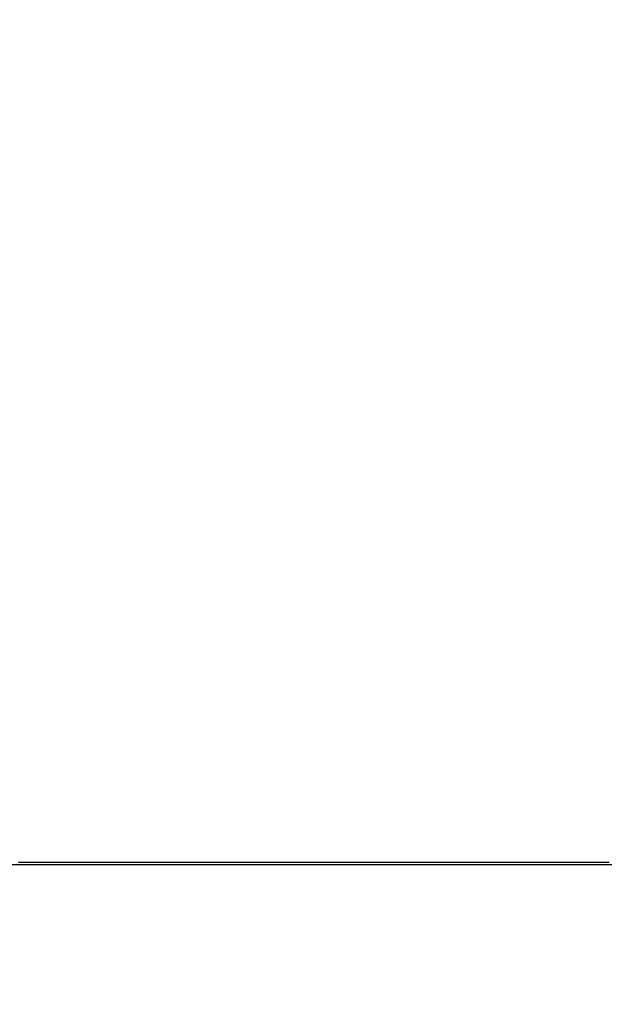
# Paper-space layout 'Inground Anchor' of a CAD drawing. Header units: millimetres. Extents: x 262 to 9484, y 125 to 8141.
# Tile 19 of 53: x 2708 to 2949, y 2876 to 3284. Entities that reach past the tile are written whole.
import ezdxf

# ---------------------------------------------------------------- set-up
doc = ezdxf.new("R2010")
doc.units = ezdxf.units.MM
doc.linetypes.add('PHANTOM', pattern=[12.7, 6.35, -1.27, 1.27, -1.27, 1.27, -1.27])
doc.layers.add('COMPONENT_GEOMETRY', color=7, linetype='Continuous')
doc.styles.add('SLDTEXTSTYLE0', font='TXT', dxfattribs={"width": 0.75})
doc.dimstyles.new('SLDDIMSTYLE0', dxfattribs={"dimtxt": 50, "dimasz": 3.302, "dimexe": 0, "dimexo": 0.0625, "dimgap": 12.5, "dimtad": 0, "dimtih": 1, "dimtoh": 1, "dimdec": 0, "dimrnd": 1e-09, "dimzin": 12, "dimdsep": 46, "dimtxsty": 'SLDTEXTSTYLE0', "dimsah": 1, "dimcen": 0.09, "dimadec": 0, "dimazin": 3, "dimtfac": 1, "dimtdec": 0, "dimtofl": 0, "dimtmove": 0, "dimatfit": 3, "dimfxl": 1, "dimfrac": 2, "dimtolj": 1, "dimtzin": 12, "dimarcsym": 0})

# ---------------------------------------------------------------- blocks, each defined once
blk = doc.blocks.new('_D_17')
at = {"layer": 'COMPONENT_GEOMETRY', "color": 7}
for p, q in [((4570.65, 2933.62), (4570.65, 474.94)), ((719.7, 762.67), (719.7, 474.94)), ((719.7, 478.11), (2571.28, 478.11)), ((4570.65, 478.11), (2719.06, 478.11))]:
    blk.add_line(p, q, dxfattribs=at)
for points in [[(719.7, 478.11), (723, 477.6), (723, 478.62)], [(4570.65, 478.11), (4567.34, 478.62), (4567.34, 477.6)]]:
    blk.add_solid(points, dxfattribs=at)
at = {"layer": 'COMPONENT_GEOMETRY', "color": 7, "insert": (2571.28, 502.88), "char_height": 50, "attachment_point": 1, "style": 'SLDTEXTSTYLE0'}
blk.add_mtext('3851', dxfattribs=at)

psp = doc.layouts.new('Inground Anchor')

# ---------------------------------------------------------------- linework, layer by layer
at = {"color": 7, "linetype": 'Continuous', "lineweight": 25, "flags": 128}
for points in [[(2704.3, 2934.1), (2712.06, 2934.1), (2715.94, 2934.1), (2723.7, 2934.1), (2727.58, 2934.1), (2731.46, 2934.1), (2739.21, 2934.1), (2743.09, 2934.1), (2750.85, 2934.1), (2754.73, 2934.1), (2762.49, 2934.1), (2766.37, 2934.1), (2774.13, 2934.1), (2778.01, 2934.1), (2781.89, 2934.1), (2789.65, 2934.1), (2793.53, 2934.1), (2801.28, 2934.1), (2805.16, 2934.1), (2812.92, 2934.1), (2816.8, 2934.1), (2824.56, 2934.1), (2828.44, 2934.1), (2832.32, 2934.1), (2840.08, 2934.1), (2843.96, 2934.1), (2851.72, 2934.1), (2855.6, 2934.1), (2863.35, 2934.1), (2867.23, 2934.1), (2871.11, 2934.1), (2878.87, 2934.1), (2882.75, 2934.1), (2890.51, 2934.1), (2894.39, 2934.1), (2902.15, 2934.1), (2906.03, 2934.1), (2913.79, 2934.1), (2917.67, 2934.1), (2921.55, 2934.1), (2929.3, 2934.1), (2933.18, 2934.1), (2940.94, 2934.1), (2944.82, 2934.1), (2952.58, 2934.1)], [(2707.09, 2935.08), (2710.97, 2935.08), (2714.85, 2935.08), (2722.61, 2935.08), (2726.49, 2935.08), (2734.25, 2935.08), (2738.13, 2935.08), (2745.88, 2935.08), (2749.76, 2935.08), (2757.52, 2935.08), (2761.4, 2935.08), (2765.28, 2935.08), (2773.04, 2935.08), (2776.92, 2935.08), (2784.68, 2935.08), (2788.56, 2935.08), (2796.32, 2935.08), (2800.2, 2935.08), (2807.96, 2935.08), (2811.83, 2935.08), (2815.71, 2935.08), (2823.47, 2935.08), (2827.35, 2935.08), (2835.11, 2935.08), (2838.99, 2935.08), (2846.75, 2935.08), (2850.63, 2935.08), (2854.51, 2935.08), (2862.27, 2935.08), (2866.15, 2935.08), (2873.9, 2935.08), (2877.78, 2935.08), (2885.54, 2935.08), (2889.42, 2935.08), (2897.18, 2935.08), (2901.06, 2935.08), (2904.94, 2935.08), (2912.7, 2935.08), (2916.58, 2935.08), (2924.34, 2935.08), (2928.22, 2935.08), (2935.97, 2935.08), (2939.85, 2935.08), (2947.61, 2935.08), (2951.49, 2935.08)]]:
    psp.add_lwpolyline(points, dxfattribs=at)
at = {"color": 8, "linetype": 'PHANTOM', "lineweight": 18}
psp.add_open_spline([(2773.1, 3586.67), (2795.45, 3574.67), (2854.19, 3543.11), (2949.29, 3492.03), (3058.43, 3433.39), (3167.56, 3374.77), (3276.69, 3316.14), (3536.51, 3176.56), (3759.95, 3056.52), (3947.01, 2956.03)], degree=3, knots=[0, 0, 0, 0, 0.05708, 0.150047, 0.243013, 0.335979, 0.428946, 0.521912, 1, 1, 1, 1], dxfattribs=at)

# ---------------------------------------------------------------- dimensions: what is measured, and where the dimension line sits
at = {"layer": 'COMPONENT_GEOMETRY', "color": 7}
dim = psp.add_linear_dim(base=(4570.65, 478.11), p1=(719.7, 763.94), p2=(4570.65, 2934.89), angle=0, dimstyle='SLDDIMSTYLE0', dxfattribs=at)
dim.commit()
dim.dimension.update_dxf_attribs({"geometry": '_D_17', "text_midpoint": (2645.17, 478.11), "dimtype": 160})

doc.saveas('drawing.dxf')
